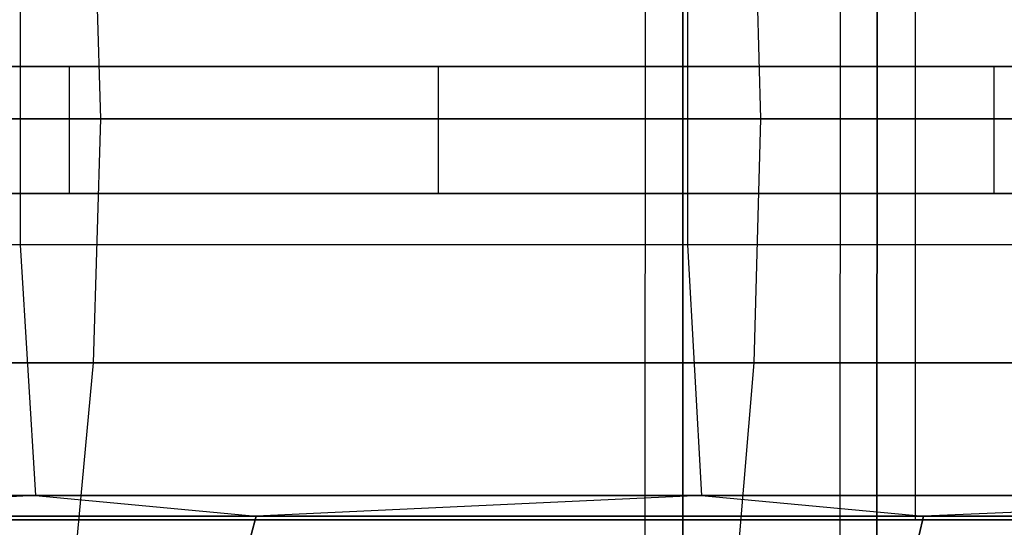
# Model space of a CAD drawing. Extents: x -172 to 172, y -29 to 28.
# Tile 217 of 256: x -86.88 to -75.24, y -4.69 to 1.3. Entities that reach past the tile are written whole.
import ezdxf

# ---------------------------------------------------------------- set-up
doc = ezdxf.new("R2010")
doc.units = 0
doc.header["$LTSCALE"] = 25.4
doc.layers.get('0').update_dxf_attribs({"linetype": 'CONTINUOUS'})

# ---------------------------------------------------------------- blocks, each defined once
blk = doc.blocks.new('RYFLO_AURA_STL')
at = {"color": 0}
for p, q in [((-79.488, -7.303, -1092.972), (-79.483, 7.097, -1092.982)), ((-79.488, -7.303, -1092.972), (-79.483, 7.097, -1092.982)), ((-79.488, -7.303, -1393.528), (-79.483, 7.097, -1393.519)), ((-79.488, -7.303, -1393.528), (-79.483, 7.097, -1393.519)), ((-77.181, -7.303, -1091.774), (-77.176, 7.097, -1091.784)), ((-77.181, -7.303, -1091.774), (-77.176, 7.097, -1091.784)), ((-77.181, -7.303, -1394.726), (-77.176, 7.097, -1394.716)), ((-77.181, -7.303, -1394.726), (-77.176, 7.097, -1394.716)), ((-79.043, -6.354, -1093.812), (-79.039, 6.146, -1093.821)), ((-79.043, -6.354, -1093.812), (-79.039, 6.146, -1093.821)), ((-79.039, 6.146, -1392.68), (-79.043, -6.354, -1392.688)), ((-79.039, 6.146, -1392.68), (-79.043, -6.354, -1392.688)), ((-76.749, -6.354, -1092.621), (-76.745, 6.146, -1092.63)), ((-76.749, -6.354, -1092.621), (-76.745, 6.146, -1092.63)), ((-76.745, 6.146, -1393.871), (-76.749, -6.354, -1393.879)), ((-76.745, 6.146, -1393.871), (-76.749, -6.354, -1393.879)), ((-76.747, 4.396, -1092.625), (-76.747, -4.604, -1092.625)), ((-76.747, 4.396, -1092.625), (-76.747, -4.604, -1092.625)), ((-76.747, 4.396, -1393.875), (-76.747, -4.604, -1393.875)), ((-76.747, 4.396, -1393.875), (-76.747, -4.604, -1393.875)), ((-76.293, -4.604, -1093.516), (-76.293, 4.396, -1093.516)), ((-76.293, -4.604, -1093.516), (-76.293, 4.396, -1093.516)), ((-76.293, -4.604, -1392.984), (-76.293, 4.396, -1392.984)), ((-76.293, -4.604, -1392.984), (-76.293, 4.396, -1392.984)), ((-85.923, 0.133, -1106.504), (-86.01, 3.015, -1106.366)), ((-85.923, 0.133, -1106.504), (-86.01, 3.015, -1106.366)), ((-85.923, 0.133, -1379.996), (-86.01, 3.015, -1380.134)), ((-85.923, 0.133, -1379.996), (-86.01, 3.015, -1380.134)), ((-78.121, 0.133, -1101.902), (-78.2, 3.015, -1101.759)), ((-78.121, 0.133, -1101.902), (-78.2, 3.015, -1101.759)), ((-78.121, 0.133, -1384.599), (-78.2, 3.015, -1384.742)), ((-78.121, 0.133, -1384.599), (-78.2, 3.015, -1384.742)), ((-86.877, 1.623, -1381.514), (-86.877, -1.357, -1381.514)), ((-86.877, 1.623, -1381.514), (-86.877, -1.357, -1381.514)), ((-86.877, 1.623, -1104.986), (-86.877, -1.357, -1104.986)), ((-86.877, 1.623, -1104.986), (-86.877, -1.357, -1104.986)), ((-78.988, 1.623, -1386.167), (-78.988, -1.357, -1386.168)), ((-78.988, 1.623, -1386.167), (-78.988, -1.357, -1386.168)), ((-78.988, 1.623, -1100.333), (-78.988, -1.357, -1100.333)), ((-78.988, 1.623, -1100.333), (-78.988, -1.357, -1100.333)), ((-86.292, 0.75, -1379.172), (-96.69, 0.75, -1371.983)), ((-86.292, 0.75, -1379.172), (-96.69, 0.75, -1371.983)), ((-92.553, 0.75, -1111.512), (-81.932, 0.75, -1104.656)), ((-92.553, 0.75, -1111.512), (-81.932, 0.75, -1104.656)), ((-75.361, 0.75, -1385.523), (-86.292, 0.75, -1379.172)), ((-86.292, -0.75, -1379.172), (-86.292, 0.75, -1379.172)), ((-75.361, 0.75, -1385.523), (-86.292, 0.75, -1379.172)), ((-86.292, -0.75, -1379.172), (-86.292, 0.75, -1379.172)), ((-81.932, 0.75, -1104.656), (-70.805, 0.75, -1098.655)), ((-81.932, -0.75, -1104.656), (-81.932, 0.75, -1104.656)), ((-81.932, 0.75, -1104.656), (-70.805, 0.75, -1098.655)), ((-81.932, -0.75, -1104.656), (-81.932, 0.75, -1104.656)), ((-63.966, 0.75, -1390.998), (-75.361, 0.75, -1385.523)), ((-75.361, -0.75, -1385.523), (-75.361, 0.75, -1385.523)), ((-63.966, 0.75, -1390.998), (-75.361, 0.75, -1385.523)), ((-75.361, -0.75, -1385.523), (-75.361, 0.75, -1385.523)), ((-85.923, 0.133, -1106.504), (-93.455, 0.133, -1111.537)), ((-93.455, 0.133, -1374.963), (-85.923, 0.133, -1379.996)), ((-85.923, 0.133, -1106.504), (-93.455, 0.133, -1111.537)), ((-93.455, 0.133, -1374.963), (-85.923, 0.133, -1379.996)), ((-86.01, -2.749, -1106.366), (-85.923, 0.133, -1106.504)), ((-86.01, -2.749, -1106.366), (-85.923, 0.133, -1106.504)), ((-86.01, -2.749, -1380.135), (-85.923, 0.133, -1379.996)), ((-86.01, -2.749, -1380.135), (-85.923, 0.133, -1379.996)), ((-78.121, 0.133, -1101.902), (-85.923, 0.133, -1106.504)), ((-85.923, 0.133, -1379.996), (-78.121, 0.133, -1384.599)), ((-78.121, 0.133, -1101.902), (-85.923, 0.133, -1106.504)), ((-85.923, 0.133, -1379.996), (-78.121, 0.133, -1384.599)), ((-78.2, -2.749, -1101.758), (-78.121, 0.133, -1101.902)), ((-78.2, -2.749, -1101.758), (-78.121, 0.133, -1101.902)), ((-78.2, -2.749, -1384.742), (-78.121, 0.133, -1384.599)), ((-78.2, -2.749, -1384.742), (-78.121, 0.133, -1384.599)), ((-70.072, 0.133, -1097.744), (-78.121, 0.133, -1101.902)), ((-78.121, 0.133, -1384.599), (-70.072, 0.133, -1388.756)), ((-70.072, 0.133, -1097.744), (-78.121, 0.133, -1101.902)), ((-78.121, 0.133, -1384.599), (-70.072, 0.133, -1388.756)), ((-96.69, -0.75, -1371.983), (-86.292, -0.75, -1379.172)), ((-96.69, -0.75, -1371.983), (-86.292, -0.75, -1379.172)), ((-81.932, -0.75, -1104.656), (-92.553, -0.75, -1111.512)), ((-81.932, -0.75, -1104.656), (-92.553, -0.75, -1111.512)), ((-86.292, -0.75, -1379.172), (-75.361, -0.75, -1385.523)), ((-86.292, -0.75, -1379.172), (-75.361, -0.75, -1385.523)), ((-70.805, -0.75, -1098.655), (-81.932, -0.75, -1104.656)), ((-70.805, -0.75, -1098.655), (-81.932, -0.75, -1104.656)), ((-75.361, -0.75, -1385.523), (-63.966, -0.75, -1390.998)), ((-75.361, -0.75, -1385.523), (-63.966, -0.75, -1390.998)), ((-86.877, -1.357, -1104.986), (-94.493, -1.357, -1110.075)), ((-86.877, -1.357, -1381.514), (-94.493, -1.357, -1376.425)), ((-86.877, -1.357, -1381.514), (-94.493, -1.357, -1376.425)), ((-86.877, -1.357, -1104.986), (-94.493, -1.357, -1110.075)), ((-78.988, -1.357, -1100.333), (-86.877, -1.357, -1104.986)), ((-86.877, -1.357, -1104.986), (-86.693, -4.317, -1105.279)), ((-86.877, -1.357, -1104.986), (-86.693, -4.317, -1105.279)), ((-78.988, -1.357, -1386.168), (-86.877, -1.357, -1381.514)), ((-86.877, -1.357, -1381.514), (-86.693, -4.317, -1381.221)), ((-78.988, -1.357, -1386.168), (-86.877, -1.357, -1381.514)), ((-86.877, -1.357, -1381.514), (-86.693, -4.317, -1381.221)), ((-78.988, -1.357, -1100.333), (-86.877, -1.357, -1104.986)), ((-70.85, -1.357, -1096.129), (-78.988, -1.357, -1100.333)), ((-78.988, -1.357, -1100.333), (-78.82, -4.317, -1100.635)), ((-78.988, -1.357, -1100.333), (-78.82, -4.317, -1100.635)), ((-70.85, -1.357, -1390.372), (-78.988, -1.357, -1386.168)), ((-78.988, -1.357, -1386.168), (-78.82, -4.317, -1385.865)), ((-70.85, -1.357, -1390.372), (-78.988, -1.357, -1386.168)), ((-78.988, -1.357, -1386.168), (-78.82, -4.317, -1385.865)), ((-70.85, -1.357, -1096.129), (-78.988, -1.357, -1100.333)), ((-86.01, -2.749, -1106.366), (-93.55, -2.749, -1111.404)), ((-93.55, -2.749, -1375.097), (-86.01, -2.749, -1380.135)), ((-86.01, -2.749, -1106.366), (-93.55, -2.749, -1111.404)), ((-93.55, -2.749, -1375.097), (-86.01, -2.749, -1380.135)), ((-86.27, -5.594, -1105.952), (-86.01, -2.749, -1106.366)), ((-86.27, -5.594, -1105.952), (-86.01, -2.749, -1106.366)), ((-86.27, -5.594, -1380.548), (-86.01, -2.749, -1380.135)), ((-86.27, -5.594, -1380.548), (-86.01, -2.749, -1380.135)), ((-78.2, -2.749, -1101.758), (-86.01, -2.749, -1106.366)), ((-86.01, -2.749, -1380.135), (-78.2, -2.749, -1384.742)), ((-78.2, -2.749, -1101.758), (-86.01, -2.749, -1106.366)), ((-86.01, -2.749, -1380.135), (-78.2, -2.749, -1384.742)), ((-78.436, -5.594, -1101.331), (-78.2, -2.749, -1101.758)), ((-78.436, -5.594, -1101.331), (-78.2, -2.749, -1101.758)), ((-78.436, -5.594, -1385.17), (-78.2, -2.749, -1384.742)), ((-78.436, -5.594, -1385.17), (-78.2, -2.749, -1384.742)), ((-70.143, -2.749, -1097.596), (-78.2, -2.749, -1101.758)), ((-78.2, -2.749, -1384.742), (-70.143, -2.749, -1388.904)), ((-70.143, -2.749, -1097.596), (-78.2, -2.749, -1101.758)), ((-78.2, -2.749, -1384.742), (-70.143, -2.749, -1388.904)), ((-94.293, -4.317, -1110.357), (-86.693, -4.317, -1105.279)), ((-86.693, -4.317, -1381.221), (-94.293, -4.317, -1376.143)), ((-86.693, -4.317, -1381.221), (-94.293, -4.317, -1376.143)), ((-94.293, -4.317, -1110.357), (-86.693, -4.317, -1105.279)), ((-86.693, -4.317, -1381.221), (-91.712, -4.562, -1377.959)), ((-86.693, -4.317, -1381.221), (-91.712, -4.562, -1377.959)), ((-86.693, -4.317, -1105.279), (-91.712, -4.562, -1108.542)), ((-86.693, -4.317, -1105.279), (-91.712, -4.562, -1108.542)), ((-86.693, -4.317, -1105.279), (-78.82, -4.317, -1100.635)), ((-78.82, -4.317, -1385.865), (-86.693, -4.317, -1381.221)), ((-86.693, -4.317, -1381.221), (-84.084, -4.562, -1382.847)), ((-86.693, -4.317, -1381.221), (-84.084, -4.562, -1382.847)), ((-78.82, -4.317, -1385.865), (-86.693, -4.317, -1381.221)), ((-86.693, -4.317, -1105.279), (-78.82, -4.317, -1100.635)), ((-86.693, -4.317, -1105.279), (-84.084, -4.562, -1103.653)), ((-86.693, -4.317, -1105.279), (-84.084, -4.562, -1103.653)), ((-78.82, -4.317, -1385.865), (-84.084, -4.562, -1382.847)), ((-78.82, -4.317, -1385.865), (-84.084, -4.562, -1382.847)), ((-78.82, -4.317, -1100.635), (-84.084, -4.562, -1103.653)), ((-78.82, -4.317, -1100.635), (-84.084, -4.562, -1103.653)), ((-78.82, -4.317, -1100.635), (-70.7, -4.317, -1096.44)), ((-70.7, -4.317, -1390.06), (-78.82, -4.317, -1385.865)), ((-78.82, -4.317, -1385.865), (-76.196, -4.562, -1387.305)), ((-78.82, -4.317, -1385.865), (-76.196, -4.562, -1387.305)), ((-70.7, -4.317, -1390.06), (-78.82, -4.317, -1385.865)), ((-78.82, -4.317, -1100.635), (-70.7, -4.317, -1096.44)), ((-78.82, -4.317, -1100.635), (-76.196, -4.562, -1099.196)), ((-78.82, -4.317, -1100.635), (-76.196, -4.562, -1099.196)), ((-70.7, -4.317, -1390.06), (-76.196, -4.562, -1387.305)), ((-70.7, -4.317, -1390.06), (-76.196, -4.562, -1387.305)), ((-70.7, -4.317, -1096.44), (-76.196, -4.562, -1099.196)), ((-70.7, -4.317, -1096.44), (-76.196, -4.562, -1099.196)), ((-91.712, -4.562, -1377.959), (-84.084, -4.562, -1382.847)), ((-84.084, -4.562, -1103.653), (-91.712, -4.562, -1108.542)), ((-91.712, -4.562, -1377.959), (-84.084, -4.562, -1382.847)), ((-84.084, -4.562, -1103.653), (-91.712, -4.562, -1108.542)), ((-88.328, -4.604, -1387.389), (-76.747, -4.604, -1393.875)), ((-76.747, -4.604, -1092.625), (-88.328, -4.604, -1099.111)), ((-76.747, -4.604, -1092.625), (-88.328, -4.604, -1099.111)), ((-88.328, -4.604, -1387.389), (-76.747, -4.604, -1393.875)), ((-76.293, -4.604, -1093.516), (-87.806, -4.604, -1099.964)), ((-87.806, -4.604, -1386.536), (-76.293, -4.604, -1392.984)), ((-76.293, -4.604, -1093.516), (-87.806, -4.604, -1099.964)), ((-87.806, -4.604, -1386.536), (-76.293, -4.604, -1392.984)), ((-84.143, -4.779, -1382.946), (-84.084, -4.562, -1382.847)), ((-84.143, -4.779, -1382.946), (-84.084, -4.562, -1382.847)), ((-84.084, -4.562, -1103.653), (-84.143, -4.779, -1103.554)), ((-84.084, -4.562, -1103.653), (-84.143, -4.779, -1103.554)), ((-84.084, -4.562, -1382.847), (-76.196, -4.562, -1387.305)), ((-76.196, -4.562, -1099.196), (-84.084, -4.562, -1103.653)), ((-84.084, -4.562, -1382.847), (-76.196, -4.562, -1387.305)), ((-76.196, -4.562, -1099.196), (-84.084, -4.562, -1103.653)), ((-76.747, -4.604, -1393.875), (-64.693, -4.604, -1399.432)), ((-64.693, -4.604, -1087.068), (-76.747, -4.604, -1092.625)), ((-64.693, -4.604, -1087.068), (-76.747, -4.604, -1092.625)), ((-76.747, -4.604, -1393.875), (-64.693, -4.604, -1399.432)), ((-64.31, -4.604, -1087.992), (-76.293, -4.604, -1093.516)), ((-76.293, -4.604, -1392.984), (-64.31, -4.604, -1398.508)), ((-64.31, -4.604, -1087.992), (-76.293, -4.604, -1093.516)), ((-76.293, -4.604, -1392.984), (-64.31, -4.604, -1398.508)), ((-76.25, -4.779, -1387.406), (-76.196, -4.562, -1387.305)), ((-76.25, -4.779, -1387.406), (-76.196, -4.562, -1387.305)), ((-76.196, -4.562, -1099.196), (-76.25, -4.779, -1099.094)), ((-76.196, -4.562, -1099.196), (-76.25, -4.779, -1099.094)), ((-76.196, -4.562, -1387.305), (-68.072, -4.562, -1391.317)), ((-68.072, -4.562, -1095.184), (-76.196, -4.562, -1099.196)), ((-76.196, -4.562, -1387.305), (-68.072, -4.562, -1391.317)), ((-68.072, -4.562, -1095.184), (-76.196, -4.562, -1099.196))]:
    blk.add_line(p, q, dxfattribs=at)

msp = doc.modelspace()

# ---------------------------------------------------------------- block references
at = {"color": 0}
msp.add_blockref('RYFLO_AURA_STL', (0, 0), dxfattribs=at)

doc.saveas('drawing.dxf')
